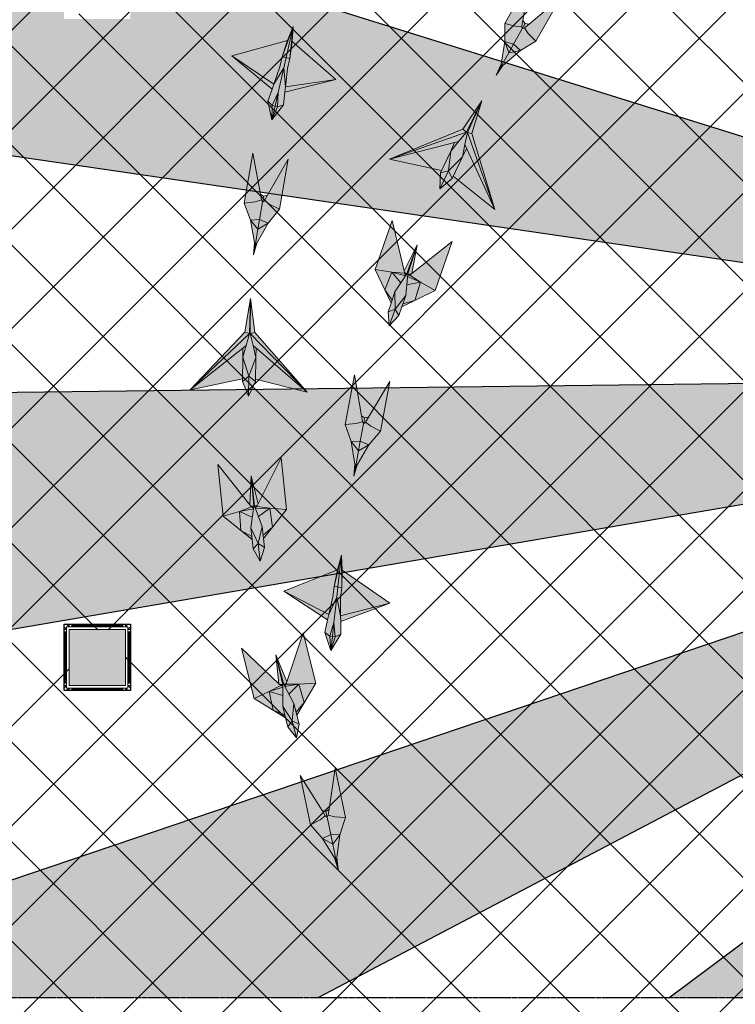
# Model space of a CAD drawing. Header units: millimetres. Extents: x -1469 to 52323, y -1368 to 13830.
# Tile 22 of 85: x 5714 to 8260, y 4697 to 8198. Entities that reach past the tile are written whole.
import ezdxf

# ---------------------------------------------------------------- set-up
doc = ezdxf.new("R2010")
doc.units = ezdxf.units.MM
doc.linetypes.add('( Hidden )', pattern=[0.375, 0.25, -0.125])
for name, color, linetype, lineweight, true_color in [('A-CEILING-01', 7, 'Continuous', 5, 0xd56ca8), ('A-CEILING-08', 7, 'Continuous', 5, 0xd56ca8), ('M-MEP-ELLG-LIGHT', 5, 'Continuous', 15, 0x0000ff)]:
    doc.layers.add(name, color=color, linetype=linetype, lineweight=lineweight, true_color=true_color)
doc.layers.add('A-CELING ELEMENT', color=1, linetype='Continuous')
doc.layers.add('A-LIGHT', color=1, linetype='Continuous', lineweight=5)
doc.layers.add('A-Wall & Column', color=2, linetype='Continuous', lineweight=0)
doc.layers.add('RCP LAYOUT', color=9, linetype='Continuous', true_color=0x808080)
doc.layers.add('Z-TB-NONPLOT', color=9, linetype='Continuous', plot=False)
pattern_1 = [(45, (0, 0), (19.8873782, 72.9203868), [93.75, -18.75, 0, -18.75])]

# ---------------------------------------------------------------- blocks, each defined once
blk = doc.blocks.new('A$Cce852dd5')
at = {"layer": 'A-Wall & Column', "color": 8, "lineweight": 0, "true_color": 0x808080}
for p, q in [((-18, 9), (-18, 0)), ((-9, 18), (0, 18)), ((9, 18), (191, 18)), ((9, 15), (191, 15)), ((9, 12), (191, 12)), ((200, 18), (209, 18)), ((218, 9), (218, 0)), ((-18, -9), (-18, -191)), ((-15, -9), (-15, -191)), ((-12, -9), (-12, -191)), ((212, -9), (212, -191)), ((215, -9), (215, -191)), ((218, -9), (218, -191)), ((-18, -209), (-18, -200)), ((218, -200), (218, -209)), ((-9, -218), (0, -218)), ((9, -212), (191, -212)), ((9, -215), (191, -215)), ((9, -218), (191, -218)), ((209, -218), (200, -218))]:
    blk.add_line(p, q, dxfattribs=at)
for points in [[(0, 9), (-9, 18), (-18, 18), (-18, 9), (-9, 0)], [(-9, 0), (-18, 0), (-18, -9), (-9, -9)], [(9, 9), (9, 18), (0, 18), (0, 9)], [(200, 9), (200, 18), (191, 18), (191, 9)], [(209, 0), (218, 9), (218, 18), (209, 18), (200, 9)], [(209, -9), (218, -9), (218, 0), (209, 0)], [(-9, -191), (-18, -191), (-18, -200), (-9, -200)], [(-9, -200), (-18, -209), (-18, -218), (-9, -218), (0, -209)], [(0, -209), (0, -218), (9, -218), (9, -209)], [(191, -209), (191, -218), (200, -218), (200, -209)], [(200, -209), (209, -218), (218, -218), (218, -209), (209, -200)], [(209, -200), (218, -200), (218, -191), (209, -191)]]:
    blk.add_lwpolyline(points, dxfattribs=at)
blk.add_lwpolyline([(-9, -209), (209, -209), (209, 9), (-9, 9)], close=True, dxfattribs=at)
blk = doc.blocks.new('A$C81f607aa')
at = {"layer": 'A-Wall & Column', "true_color": 0x808080}
h = blk.add_hatch(color=8, dxfattribs=at)
h.dxf.hatch_style = 1
h.paths.add_polyline_path([(-9310, 5830), (-9110, 5830), (-9110, 6030), (-9310, 6030)])
at = {"layer": 'A-Wall & Column', "color": 8, "true_color": 0x808080}
for points in [[(-9310, 6030), (-9110, 6030), (-9110, 5830), (-9310, 5830)], [(-9310, 5830), (-9110, 5830), (-9110, 6030), (-9310, 6030)]]:
    blk.add_lwpolyline(points, close=True, dxfattribs=at)
at = {"layer": 'Z-TB-NONPLOT', "color": 8, "lineweight": -3, "true_color": 0x808080}
blk.add_lwpolyline([(-9328, 6048), (-9092, 6048), (-9092, 5812), (-9328, 5812)], close=True, dxfattribs=at)
at = {"color": 8, "lineweight": -3, "true_color": 0x808080}
blk.add_blockref('A$Cce852dd5', (-9310, 6030), dxfattribs=at)
blk = doc.blocks.new('XR-CP-DS$0$ceiling element 01')
at = {"layer": 'A-CELING ELEMENT', "lineweight": 5, "true_color": 0x808080, "transparency": 33554687}
h = blk.add_hatch(dxfattribs=at)
h.set_pattern_fill('ANSI36', color=8, scale=300)
h.set_pattern_definition(pattern_1)
h.paths.add_polyline_path([(-425629.8, -157750.9, -0.039119), (-425655.9, -157707.5), (-427128.8, -158480.5, 0.039269), (-426963.6, -158744.9)])
h.paths.add_polyline_path([(-427216.5, -158526.6, -0.039231), (-427344.4, -158225.6), (-431924, -159775.1), (-429595.3, -159775.1)])
h.paths.add_polyline_path([(-427146.3, -156679.9, 0.039168), (-427262.3, -156968.3), (-425674.3, -157463.1, -0.03857), (-425655.4, -157416.9)])
h.paths.add_polyline_path([(-425704.2, -155604.7, 0.039168), (-426005.5, -155681.4), (-425472.4, -157256.8, -0.03857), (-425424.2, -157244.1)])
edge = h.paths.add_edge_path()
edge.add_line((-430171.7, -151115.1), (-430279.8, -151115.1))
edge.add_line((-430279.8, -151115.1), (-430279.8, -151215.1))
edge.add_line((-430279.8, -151215.1), (-430479.8, -151215.1))
edge.add_line((-430479.8, -151215.1), (-430479.8, -151115.1))
edge.add_line((-430479.8, -151115.1), (-430629.8, -151115.1))
edge.add_line((-430629.8, -151115.1), (-430629.8, -150665.1))
edge.add_line((-430629.8, -150665.1), (-432321.8, -150665.1))
edge.add_line((-432321.8, -150665.1), (-432321.8, -150772.9))
edge.add_line((-432321.8, -150772.9), (-426859.3, -156104.6))
edge.add_arc((-425365.2, -157562.3), 2087.3, 126.7377, 135.7079, ccw=False)
edge.add_line((-426613.8, -155889.5), (-430171.7, -151115.1))
edge = h.paths.add_edge_path()
edge.add_line((-424199.8, -150665.1), (-424199.8, -151115.1))
edge.add_line((-424199.8, -151115.1), (-424349.8, -151115.1))
edge.add_line((-424349.8, -151115.1), (-424349.8, -151215.1))
edge.add_line((-424349.8, -151215.1), (-424444.6, -151215.1))
edge.add_line((-424444.6, -151215.1), (-425069.6, -155496))
edge.add_arc((-425365.2, -157562.3), 2087.3, 72.8718, 81.8578, ccw=False)
edge.add_line((-424750.5, -155567.5), (-423223, -150665.1))
edge.add_line((-423223, -150665.1), (-424199.8, -150665.1))
h.paths.add_polyline_path([(-424567.7, -153182.9), (-424331.7, -153182.9), (-424331.7, -153418.9), (-424567.7, -153418.9)], flags=16)
h = blk.add_hatch(dxfattribs=at)
h.set_pattern_fill('ANSI36', color=8, scale=300)
h.set_pattern_definition(pattern_1)
h.paths.add_polyline_path([(-426846.1, -159033.2, -0.036239), (-427043, -158804), (-428346.2, -159775.1), (-427588, -159775.1)])
h.paths.add_polyline_path([(-427423.6, -157908.4, -0.039197), (-427452.5, -157582.9), (-432321.8, -157641.9), (-432321.8, -158745.1)])
h.paths.add_polyline_path([(-425674.9, -157660.7, -0.038923), (-425686.3, -157611.6), (-427325.9, -157891.7, 0.039228), (-427250.5, -158193.8)])
h.paths.add_polyline_path([(-425560.1, -157303.4, -0.038492), (-425518.1, -157276.7), (-426291, -155804.1, 0.039154), (-426553.9, -155969.8)])
h.paths.add_polyline_path([(-426337.7, -155715.3, -0.039172), (-426037.7, -155586.2), (-427702.8, -150665.1), (-428988.4, -150665.1)])
h = blk.add_hatch(dxfattribs=at)
h.set_pattern_fill('ANSI36', color=8, scale=200)
h.set_pattern_definition([(45, (0, 0), (13.2582521, 48.6135912), [62.5, -12.5, 0, -12.5])])
h.paths.add_polyline_path([(-427235.6, -156635.7, -0.03916), (-427068.3, -156355.4), (-432321.8, -152634.9), (-432321.8, -154121.3)])
h.paths.add_polyline_path([(-425454.1, -150665.1), (-426550.3, -150665.1), (-425721.8, -155505.6, -0.039276), (-425395.8, -155475.2)])
h.paths.add_polyline_path([(-425690.1, -157561.6, -0.038719), (-425686, -157511.7), (-427331.8, -157271.4, 0.039193), (-427353.2, -157581.7)], flags=17)
h.paths.add_polyline_path([(-425084.2, -155595.8, 0.039193), (-425394.6, -155575.9), (-425374.5, -157239, -0.038719), (-425324.5, -157241.6)], flags=17)
h.paths.add_polyline_path([(-423965.7, -156152.8, 0.996512), (-426776.1, -158963.3), (-425599.9, -157787, -0.900286), (-425184.4, -157294.8), (-424476.2, -156294.7), (-424567.8, -156294.7), (-424567.8, -156058.7), (-424331.8, -156058.7), (-424331.8, -156294.7), (-424476.2, -156294.7), (-425184.4, -157294.8, -0.042192), (-425142, -157329.1)])
h = blk.add_hatch(dxfattribs=at)
h.set_pattern_fill('ANSI36', color=8, scale=300)
h.set_pattern_definition(pattern_1)
h.paths.add_polyline_path([(-432321.8, -155391.8), (-432321.8, -156542.9), (-427430.1, -157257, -0.039171), (-427357.2, -156938.7)])
h.paths.add_polyline_path([(-426787.8, -156174.5, 0.039154), (-426986.9, -156413.1), (-425629.6, -157374.3, -0.038492), (-425597.6, -157336.2)])
h.paths.add_polyline_path([(-424491.1, -155778.6, 0.039227), (-424780.5, -155663.9), (-425275.3, -157251.9, -0.038923), (-425228.3, -157269.8)])
h.paths.add_polyline_path([(-423119.8, -154379.5), (-423119.8, -153004.8), (-424446.3, -155688.1, -0.039269), (-424164.6, -155854.8)])
h.paths.add_polyline_path([(-430497.8, -156058.7), (-430497.8, -156294.7), (-430261.8, -156294.7), (-430261.8, -156058.7)], flags=0)
h.paths.add_polyline_path([(-430497.8, -156058.7), (-430261.8, -156058.7), (-430261.8, -156294.7), (-430497.8, -156294.7)], flags=16)
at = {"layer": 'A-CELING ELEMENT', "color": 8, "linetype": '( Hidden )', "lineweight": -3, "ltscale": 10, "true_color": 0x808080}
blk.add_lwpolyline([(-427588, -159775.1), (-432321.8, -159775.1), (-432321.8, -150665.1), (-423119.8, -150665.1), (-423119.8, -155306.9), (-427588, -159775.1)], dxfattribs=at)
at = {"layer": 'A-CELING ELEMENT', "color": 8, "lineweight": -3, "true_color": 0x808080}
for points in [[(-432321.8, -155391.8), (-427357.2, -156938.7)], [(-427430.1, -157257), (-432321.8, -156542.9)], [(-432321.8, -157641.9), (-427452.5, -157582.9)], [(-427423.6, -157908.4), (-432321.8, -158745.1)], [(-431924, -159775.1), (-427344.4, -158225.6)], [(-427216.5, -158526.6), (-429595.3, -159775.1)], [(-428346.2, -159775.1), (-427043, -158804)]]:
    blk.add_lwpolyline(points, dxfattribs=at)
blk = doc.blocks.new('A$Ced31c995')
at = {"layer": 'M-MEP-ELLG-LIGHT', "lineweight": 0, "true_color": 0x808080}
h = blk.add_hatch(color=8, dxfattribs=at)
h.dxf.hatch_style = 1
h.paths.add_polyline_path([(7295.3, -5391.7), (7253.9, -5400.1), (7224.4, -5452.5), (7233.2, -5444.9)])
h.paths.add_polyline_path([(7295.3, -5391.7), (7271.1, -5369.7), (7253.9, -5400.1)])
h.paths.add_polyline_path([(7271.1, -5369.7), (7239.8, -5360.4), (7253.9, -5400.1)])
h.paths.add_polyline_path([(7302.1, -5314.8), (7300.7, -5306.3), (7277, -5305.1), (7239.4, -5296.1), (7239.8, -5360.4), (7271.1, -5369.7)])
h.paths.add_polyline_path([(7350.5, -5358.8), (7323.3, -5331.3), (7310.1, -5311.6), (7302.1, -5314.8), (7271.1, -5369.7), (7271.1, -5369.7), (7295.3, -5391.7)])
h.paths.add_polyline_path([(7438.8, -5202.3), (7326.3, -5297.9), (7310.1, -5311.6), (7323.3, -5331.3), (7350.5, -5358.8)])
h.paths.add_polyline_path([(7327.8, -5139.6), (7239.4, -5296.1), (7277, -5305.1), (7300.7, -5306.3), (7304.1, -5285.3)])
h.paths.add_polyline_path([(7326.3, -5297.9), (7312.5, -5296.4), (7306.6, -5306.8), (7302.1, -5314.8), (7310.1, -5311.6)])
h.paths.add_polyline_path([(7312.5, -5296.4), (7304.1, -5285.3), (7300.7, -5306.3), (7302.1, -5314.8), (7306.6, -5306.8)])
h.paths.add_polyline_path([(7253.9, -5400.1), (7239.8, -5360.4), (7226.3, -5441), (7224.4, -5452.5)])
h.paths.add_polyline_path([(7233.2, -5444.9), (7224.4, -5452.5), (7208.8, -5480.1)])
h.paths.add_polyline_path([(7226.3, -5441), (7208.8, -5480.1), (7224.4, -5452.5)])
h = blk.add_hatch(color=8, dxfattribs=at)
h.dxf.hatch_style = 1
h.paths.add_polyline_path([(6431.3, -5592.3), (6422.3, -5590.3), (6410.8, -5638.6)], flags=17)
h.paths.add_polyline_path([(6452.3, -5585.5), (6431.3, -5592.3), (6410.8, -5638.6)])
h.paths.add_polyline_path([(6457.4, -5540.1), (6459.5, -5520.9), (6453.3, -5453.2), (6433, -5541.9), (6431.3, -5592.3), (6452.3, -5585.5)])
h.paths.add_polyline_path([(6433, -5541.9), (6453.3, -5453.2), (6418.3, -5511.4), (6411.8, -5529.7), (6396.6, -5572.7), (6412.6, -5588)])
h.paths.add_polyline_path([(6412.6, -5588), (6396.6, -5572.7), (6410.8, -5638.6)])
h.paths.add_polyline_path([(6422.3, -5590.3), (6422.3, -5590.3), (6421.9, -5590.2), (6412.6, -5588), (6412.6, -5588), (6410.8, -5638.6)])
h.paths.add_polyline_path([(6433, -5541.9), (6412.6, -5588), (6421.9, -5590.2), (6422.3, -5590.3)])
h.paths.add_polyline_path([(6433, -5541.9), (6422.3, -5590.3), (6431.3, -5592.3), (6431.3, -5592.3)])
h.paths.add_polyline_path([(6638.2, -5495.6), (6459.5, -5520.9), (6457.4, -5540.1)])
h.paths.add_polyline_path([(6268.4, -5410.8), (6411.8, -5529.7), (6418.3, -5511.4)])
h.paths.add_polyline_path([(6439.9, -5450.1), (6448.1, -5414.3), (6486.9, -5306.8), (6466.5, -5356.6), (6268.4, -5410.8), (6418.3, -5511.4)])
h.paths.add_polyline_path([(6461.5, -5417.4), (6461.5, -5417.4), (6448.1, -5414.3), (6439.9, -5450.1), (6418.3, -5511.4), (6453.3, -5453.2)], flags=17)
h.paths.add_polyline_path([(6474.9, -5420.4), (6461.5, -5417.4), (6461.5, -5417.4), (6453.3, -5453.2), (6459.5, -5520.9), (6466.7, -5456.3)])
h.paths.add_polyline_path([(6483.6, -5360.5), (6474.9, -5420.4), (6466.7, -5456.3), (6459.5, -5520.9), (6638.2, -5495.6)])
h.paths.add_polyline_path([(6486.9, -5306.8), (6461.5, -5417.4), (6474.9, -5420.4)])
h.paths.add_polyline_path([(6486.9, -5306.8), (6448.1, -5414.3), (6461.5, -5417.4)], flags=17)
h.paths.add_polyline_path([(6486.9, -5306.8), (6474.9, -5420.4), (6483.6, -5360.5)])
h = blk.add_hatch(color=8, dxfattribs=at)
h.dxf.hatch_style = 1
h.paths.add_polyline_path([(7047.3, -5749.7), (7061.2, -5719.5), (6829.1, -5778.3), (7014.2, -5819.2)], flags=17)
h.paths.add_polyline_path([(7089.3, -5769.7), (7097.9, -5726.6), (7106.5, -5683.4), (7158.3, -5570.7), (7103.5, -5682.1), (7103.4, -5682.1), (7075.4, -5715.9), (7047.3, -5749.7), (7039.8, -5819.6)])
h.paths.add_polyline_path([(7039.8, -5819.6), (7009, -5884.2), (7052.6, -5846.9)])
h.paths.add_polyline_path([(7039.8, -5819.6), (7039.8, -5819.6), (7010.6, -5826.9), (7009, -5884.2)])
h.paths.add_polyline_path([(7047.3, -5749.7), (7014.2, -5819.2), (7010.6, -5826.9), (7039.8, -5819.6)], flags=17)
h.paths.add_polyline_path([(7089.3, -5769.7), (7039.8, -5819.6), (7039.8, -5819.6), (7052.6, -5846.9)])
h.paths.add_polyline_path([(7104.1, -5739.9), (7089.3, -5769.7), (7056.3, -5839.2), (7204.7, -5957.1)], flags=16)
h.paths.add_polyline_path([(7103.4, -5682.1), (7103.4, -5682), (6829.1, -5778.3), (7061.2, -5719.5), (7075.4, -5715.9)])
h.paths.add_polyline_path([(7103.4, -5682), (7091, -5671.7), (6829.1, -5778.3)])
h.paths.add_polyline_path([(7075.4, -5715.9), (7061.2, -5719.5), (7047.3, -5749.7)], flags=17)
h.paths.add_polyline_path([(7104.1, -5739.9), (7097.9, -5726.6), (7089.3, -5769.7)], flags=16)
h.paths.add_polyline_path([(7106.5, -5683.4), (7097.9, -5726.6), (7104.1, -5739.9), (7204.7, -5957.1)], flags=17)
h.paths.add_polyline_path([(7122.3, -5686.7), (7106.5, -5683.4), (7204.7, -5957.1)])
h.paths.add_polyline_path([(7158.3, -5570.7), (7106.5, -5683.4), (7122.3, -5686.7)])
h.paths.add_polyline_path([(7158.3, -5570.7), (7091, -5671.7), (7103.4, -5682), (7103.5, -5682)], flags=17)
h = blk.add_hatch(color=8, dxfattribs=at)
h.dxf.hatch_style = 1
h.paths.add_polyline_path([(6397.8, -6005.5), (6361.7, -6027.4), (6351.5, -6086.7), (6357.3, -6076.5)])
h.paths.add_polyline_path([(6397.8, -6005.5), (6367.6, -5992.9), (6361.7, -6027.4)])
h.paths.add_polyline_path([(6367.6, -5992.9), (6334.9, -5994.7), (6361.7, -6027.4)])
h.paths.add_polyline_path([(6378.2, -5930.8), (6374, -5923.3), (6351.4, -5930.2), (6312.9, -5934.4), (6334.9, -5994.7), (6367.6, -5992.9)])
h.paths.add_polyline_path([(6438.6, -5955.9), (6403.7, -5939.1), (6384.7, -5925.1), (6378.2, -5930.8), (6367.6, -5992.9), (6367.6, -5992.9), (6397.8, -6005.5)])
h.paths.add_polyline_path([(6468.9, -5778.8), (6395.3, -5906.7), (6384.7, -5925.1), (6403.7, -5939.1), (6438.6, -5955.9)])
h.paths.add_polyline_path([(6343.3, -5757.3), (6312.9, -5934.4), (6351.4, -5930.2), (6374, -5923.3), (6370.1, -5902.4)])
h.paths.add_polyline_path([(6395.3, -5906.7), (6381.8, -5910), (6379.8, -5921.8), (6378.2, -5930.8), (6384.7, -5925.1)])
h.paths.add_polyline_path([(6381.8, -5910), (6370.1, -5902.4), (6374, -5923.3), (6378.2, -5930.8), (6379.8, -5921.8)])
h.paths.add_polyline_path([(6361.7, -6027.4), (6334.9, -5994.7), (6349.5, -6075.2), (6351.5, -6086.7)])
h.paths.add_polyline_path([(6357.3, -6076.5), (6351.5, -6086.7), (6346.2, -6118)])
h.paths.add_polyline_path([(6349.5, -6075.2), (6346.2, -6118), (6351.5, -6086.7)])
h = blk.add_hatch(color=8, dxfattribs=at)
h.dxf.hatch_style = 1
h.paths.add_polyline_path([(7052.7, -6071), (6909.1, -6184.7), (6901.6, -6190.6), (6940.3, -6215.5), (6992.4, -6245.1)])
h.paths.add_polyline_path([(6940.3, -6215.5), (6920.1, -6280.6), (6992.4, -6245.1)])
h.paths.add_polyline_path([(6891, -6225.1), (6887.7, -6263.5), (6877.5, -6292.9), (6920.1, -6280.6), (6940.3, -6215.5)])
h.paths.add_polyline_path([(6893.6, -6195.3), (6891, -6225.1), (6940.3, -6215.5)], flags=17)
h.paths.add_polyline_path([(6901.6, -6190.6), (6893.8, -6192.9), (6893.6, -6195.3), (6940.3, -6215.5)], flags=17)
h.paths.add_polyline_path([(6928.6, -6083.3), (6894.3, -6186.6), (6894.3, -6186.6), (6895.9, -6186.8), (6905.3, -6187.6), (6909.1, -6184.7)], flags=17)
h.paths.add_polyline_path([(6895.9, -6186.8), (6901.6, -6190.6), (6905.3, -6187.6)], flags=16)
h.paths.add_polyline_path([(6895.9, -6186.8), (6894.3, -6186.6), (6893.8, -6192.9), (6901.6, -6190.6)], flags=17)
h.paths.add_polyline_path([(6928.6, -6083.3), (6891.6, -6185.7), (6891.6, -6185.7), (6849.1, -6250.2), (6835.3, -6290), (6824.6, -6321), (6828.8, -6371.1), (6863.2, -6334.4), (6873.9, -6303.3), (6887.7, -6263.5), (6891, -6225.1), (6893.6, -6195.3), (6893.8, -6192.9), (6894.3, -6186.6)])
h.paths.add_polyline_path([(6838.7, -5996.8), (6778.4, -6170.9), (6837.6, -6179.9), (6883.4, -6184.2), (6881.2, -6175)])
h.paths.add_polyline_path([(6778.4, -6170.9), (6813.1, -6243.5), (6837.6, -6179.9)])
h.paths.add_polyline_path([(6837.6, -6179.9), (6813.1, -6243.5), (6838.9, -6279.6), (6849.1, -6250.2), (6886.8, -6193)])
h.paths.add_polyline_path([(6837.6, -6179.9), (6886.8, -6193), (6888.1, -6190.9), (6883.4, -6184.2)])
h.paths.add_polyline_path([(6928.6, -6083.3), (6881.2, -6175), (6882.3, -6179.6), (6890.2, -6184.8), (6890.2, -6184.8), (6891.6, -6185.7), (6891.6, -6185.6)], flags=17)
h.paths.add_polyline_path([(6890.2, -6184.8), (6883.4, -6184.2), (6888.1, -6190.9), (6891.6, -6185.7)], flags=17)
h.paths.add_polyline_path([(6882.3, -6179.6), (6883.4, -6184.2), (6890.2, -6184.8)], flags=17)
h.paths.add_polyline_path([(6877.5, -6292.9), (6873.9, -6303.3), (6920.1, -6280.6)])
h.paths.add_polyline_path([(6813.1, -6243.5), (6835.3, -6290), (6838.9, -6279.6)], flags=17)
h = blk.add_hatch(color=8, dxfattribs=at)
h.dxf.hatch_style = 1
h.paths.add_polyline_path([(6307.7, -6482.9), (6307.9, -6449.6), (6120.7, -6598.9), (6306.2, -6559.8)], flags=17)
h.paths.add_polyline_path([(6354.3, -6483.8), (6344.3, -6441), (6334.3, -6398.1), (6335.1, -6274.1), (6331, -6398.2), (6331, -6398.2), (6319.4, -6440.5), (6307.7, -6482.9), (6329.7, -6549.6)])
h.paths.add_polyline_path([(6329.7, -6549.6), (6328.3, -6621.2), (6352.6, -6569.3)])
h.paths.add_polyline_path([(6329.7, -6549.6), (6329.7, -6549.6), (6306.1, -6568.4), (6328.3, -6621.2)])
h.paths.add_polyline_path([(6307.7, -6482.9), (6306.2, -6559.8), (6306.1, -6568.4), (6329.7, -6549.6)], flags=17)
h.paths.add_polyline_path([(6354.3, -6483.8), (6329.7, -6549.6), (6329.7, -6549.6), (6352.6, -6569.3)])
h.paths.add_polyline_path([(6355.4, -6450.6), (6354.3, -6483.8), (6352.8, -6560.7), (6536.6, -6607)], flags=16)
h.paths.add_polyline_path([(6331, -6398.2), (6330.9, -6398.1), (6120.7, -6598.9), (6307.9, -6449.6), (6319.4, -6440.5)])
h.paths.add_polyline_path([(6330.9, -6398.1), (6315.4, -6393.9), (6120.7, -6598.9)])
h.paths.add_polyline_path([(6319.4, -6440.5), (6307.9, -6449.6), (6307.7, -6482.9)], flags=17)
h.paths.add_polyline_path([(6355.4, -6450.6), (6344.3, -6441), (6354.3, -6483.8)], flags=16)
h.paths.add_polyline_path([(6334.3, -6398.1), (6344.3, -6441), (6355.4, -6450.6), (6536.6, -6607)], flags=17)
h.paths.add_polyline_path([(6350.1, -6394.6), (6334.3, -6398.1), (6536.6, -6607)])
h.paths.add_polyline_path([(6335.1, -6274.1), (6334.3, -6398.1), (6350.1, -6394.6)])
h.paths.add_polyline_path([(6335.1, -6274.1), (6315.4, -6393.9), (6330.9, -6398.1), (6331, -6398)], flags=17)
h = blk.add_hatch(color=8, dxfattribs=at)
h.dxf.hatch_style = 1
h.paths.add_polyline_path([(6755.8, -6794.3), (6719.4, -6815.7), (6708.4, -6874.8), (6714.4, -6864.7)])
h.paths.add_polyline_path([(6755.8, -6794.3), (6725.8, -6781.3), (6719.4, -6815.7)])
h.paths.add_polyline_path([(6725.8, -6781.3), (6693.1, -6782.7), (6719.4, -6815.7)])
h.paths.add_polyline_path([(6737.3, -6719.3), (6733.2, -6711.8), (6710.5, -6718.3), (6672, -6722), (6693.1, -6782.7), (6725.8, -6781.3)])
h.paths.add_polyline_path([(6797.3, -6745.3), (6762.7, -6728.1), (6743.9, -6713.7), (6737.3, -6719.3), (6725.8, -6781.3), (6725.8, -6781.3), (6755.8, -6794.3)])
h.paths.add_polyline_path([(6830.2, -6568.6), (6754.7, -6695.5), (6743.9, -6713.7), (6762.7, -6728.1), (6797.3, -6745.3)])
h.paths.add_polyline_path([(6704.8, -6545.3), (6672, -6722), (6710.5, -6718.3), (6733.2, -6711.8), (6729.6, -6690.8)])
h.paths.add_polyline_path([(6754.7, -6695.5), (6741.2, -6698.6), (6739, -6710.4), (6737.3, -6719.3), (6743.9, -6713.7)])
h.paths.add_polyline_path([(6741.2, -6698.6), (6729.6, -6690.8), (6733.2, -6711.8), (6737.3, -6719.3), (6739, -6710.4)])
h.paths.add_polyline_path([(6719.4, -6815.7), (6693.1, -6782.7), (6706.5, -6863.3), (6708.4, -6874.8)])
h.paths.add_polyline_path([(6714.4, -6864.7), (6708.4, -6874.8), (6702.6, -6906)])
h.paths.add_polyline_path([(6706.5, -6863.3), (6702.6, -6906), (6708.4, -6874.8)])
h = blk.add_hatch(color=8, dxfattribs=at)
h.dxf.hatch_style = 1
h.paths.add_polyline_path([(6443.9, -6840.2), (6362.4, -7004.3), (6358.2, -7012.8), (6403.8, -7018.9), (6463.5, -7023.5)])
h.paths.add_polyline_path([(6403.8, -7018.9), (6413.3, -7086.4), (6463.5, -7023.5)])
h.paths.add_polyline_path([(6363.3, -7048.5), (6376.7, -7084.8), (6380, -7115.7), (6413.3, -7086.4), (6403.8, -7018.9)])
h.paths.add_polyline_path([(6352.9, -7020.6), (6363.3, -7048.5), (6403.8, -7018.9)], flags=17)
h.paths.add_polyline_path([(6358.2, -7012.8), (6352.1, -7018.2), (6352.9, -7020.6), (6403.8, -7018.9)], flags=17)
h.paths.add_polyline_path([(6336.9, -6904.3), (6349.9, -7012.3), (6349.9, -7012.4), (6351.4, -7011.8), (6360.3, -7008.6), (6362.4, -7004.3)], flags=17)
h.paths.add_polyline_path([(6351.4, -7011.8), (6358.2, -7012.8), (6360.3, -7008.6)], flags=16)
h.paths.add_polyline_path([(6351.4, -7011.8), (6349.9, -7012.4), (6352.1, -7018.2), (6358.2, -7012.8)], flags=17)
h.paths.add_polyline_path([(6336.9, -6904.3), (6347, -7012.7), (6347, -7012.7), (6336.1, -7089.1), (6340.6, -7131), (6344.1, -7163.6), (6369.3, -7207.2), (6384.7, -7159.3), (6381.2, -7126.6), (6376.7, -7084.8), (6363.3, -7048.5), (6352.9, -7020.6), (6352.1, -7018.2), (6349.9, -7012.3)])
h.paths.add_polyline_path([(6218.7, -6864.3), (6238.3, -7047.6), (6295.8, -7030.5), (6339, -7014.9), (6333.1, -7007.4)])
h.paths.add_polyline_path([(6238.3, -7047.6), (6300.7, -7098.4), (6295.8, -7030.5)])
h.paths.add_polyline_path([(6295.8, -7030.5), (6300.7, -7098.4), (6339.4, -7120), (6336.1, -7089.1), (6345.8, -7021.3)])
h.paths.add_polyline_path([(6295.8, -7030.5), (6345.8, -7021.3), (6346.1, -7018.9), (6339, -7014.9)])
h.paths.add_polyline_path([(6336.9, -6904.3), (6333.1, -7007.4), (6336.1, -7011.2), (6345.4, -7012.4), (6345.4, -7012.4), (6347, -7012.7), (6347, -7012.6)], flags=17)
h.paths.add_polyline_path([(6345.4, -7012.4), (6339, -7014.9), (6346.1, -7018.9), (6347, -7012.7)], flags=17)
h.paths.add_polyline_path([(6336.1, -7011.2), (6339, -7014.9), (6345.4, -7012.4)], flags=17)
h.paths.add_polyline_path([(6380, -7115.7), (6381.2, -7126.6), (6413.3, -7086.4)])
h.paths.add_polyline_path([(6300.7, -7098.4), (6340.6, -7131), (6339.4, -7120)], flags=17)
h = blk.add_hatch(color=8, dxfattribs=at)
h.dxf.hatch_style = 1
h.paths.add_polyline_path([(6644.1, -7238.3), (6453.4, -7314.6), (6613.7, -7397.6), (6628.3, -7334.2), (6632.4, -7297.7)], flags=17)
h.paths.add_polyline_path([(6453.4, -7314.6), (6609.4, -7416.5), (6613.7, -7397.6)], flags=17)
h.paths.add_polyline_path([(6642, -7335.8), (6613.7, -7397.6), (6609.4, -7416.5), (6599.2, -7460.9), (6616.8, -7474.3), (6631.8, -7426.2)], flags=17)
h.paths.add_polyline_path([(6655.9, -7421.7), (6655.8, -7402.3), (6642, -7335.8), (6631.8, -7426.2), (6635.9, -7476.5), (6656, -7467.3)], flags=17)
h.paths.add_polyline_path([(6631.8, -7426.2), (6616.8, -7474.3), (6626.3, -7475.5), (6626.7, -7475.5)])
h.paths.add_polyline_path([(6631.8, -7426.2), (6626.7, -7475.5), (6635.9, -7476.5), (6635.9, -7476.5)])
h.paths.add_polyline_path([(6616.8, -7474.3), (6599.2, -7460.9), (6620.8, -7524.8)])
h.paths.add_polyline_path([(6626.7, -7475.5), (6626.7, -7475.5), (6626.3, -7475.5), (6616.8, -7474.3), (6616.8, -7474.3), (6620.8, -7524.8)])
h.paths.add_polyline_path([(6635.9, -7476.5), (6626.7, -7475.5), (6620.8, -7524.8)], flags=17)
h.paths.add_polyline_path([(6656, -7467.3), (6635.9, -7476.5), (6620.8, -7524.8)])
h.paths.add_polyline_path([(6830.5, -7356.9), (6661.5, -7240.2), (6658.7, -7186.5), (6646.1, -7299.2), (6642, -7335.8), (6631.8, -7426.2), (6635.9, -7476.5), (6656, -7467.3), (6655.9, -7421.7)])
h.paths.add_polyline_path([(6646.1, -7299.2), (6658.7, -7186.5), (6644.1, -7238.3), (6453.4, -7314.6), (6609.4, -7416.5), (6599.2, -7460.9), (6616.8, -7474.3), (6616.8, -7474.3), (6631.8, -7426.2), (6642, -7335.8)])
h = blk.add_hatch(color=8, dxfattribs=at)
h.dxf.hatch_style = 1
h.paths.add_polyline_path([(6632.4, -7297.7), (6644.1, -7238.3), (6453.4, -7314.6), (6613.7, -7397.6), (6628.3, -7334.2)])
h.paths.add_polyline_path([(6453.4, -7314.6), (6609.4, -7416.5), (6613.7, -7397.6)])
h.paths.add_polyline_path([(6642, -7335.8), (6613.7, -7397.6), (6609.4, -7416.5), (6599.2, -7460.9), (6616.8, -7474.3), (6631.8, -7426.2)])
h.paths.add_polyline_path([(6655.8, -7402.3), (6642, -7335.8), (6631.8, -7426.2), (6635.9, -7476.5), (6656, -7467.3), (6655.9, -7421.7)])
h = blk.add_hatch(color=8, dxfattribs=at)
h.dxf.hatch_style = 1
h.paths.add_polyline_path([(6523, -7462.6), (6464.6, -7636.3), (6461.6, -7645.3), (6507.6, -7645.1), (6567.4, -7641.5)])
h.paths.add_polyline_path([(6507.6, -7645.1), (6526.2, -7710.7), (6567.4, -7641.5)])
h.paths.add_polyline_path([(6471.5, -7680), (6489.7, -7714), (6497.2, -7744.2), (6526.2, -7710.7), (6507.6, -7645.1)])
h.paths.add_polyline_path([(6457.4, -7653.7), (6471.5, -7680), (6507.6, -7645.1)], flags=17)
h.paths.add_polyline_path([(6461.6, -7645.3), (6456.3, -7651.5), (6457.4, -7653.7), (6507.6, -7645.1)], flags=17)
h.paths.add_polyline_path([(6425.7, -7540.7), (6453.3, -7645.9), (6453.3, -7646), (6454.7, -7645.2), (6463.1, -7640.8), (6464.6, -7636.3)], flags=17)
h.paths.add_polyline_path([(6454.7, -7645.2), (6461.6, -7645.3), (6463.1, -7640.8)], flags=16)
h.paths.add_polyline_path([(6454.7, -7645.2), (6453.3, -7646), (6456.3, -7651.5), (6461.6, -7645.3)], flags=17)
h.paths.add_polyline_path([(6425.7, -7540.7), (6450.5, -7646.7), (6450.5, -7646.7), (6450.1, -7723.9), (6460.2, -7764.7), (6468.2, -7796.6), (6499, -7836.3), (6507.8, -7786.8), (6499.9, -7754.9), (6489.7, -7714), (6471.5, -7680), (6457.4, -7653.7), (6456.3, -7651.5), (6453.3, -7645.9)])
h.paths.add_polyline_path([(6303.2, -7517.1), (6347.6, -7696), (6402.1, -7671.3), (6442.9, -7649.9), (6436, -7643.4)])
h.paths.add_polyline_path([(6347.6, -7696), (6416.3, -7737.9), (6402.1, -7671.3)])
h.paths.add_polyline_path([(6402.1, -7671.3), (6416.3, -7737.9), (6457.6, -7754.1), (6450.1, -7723.9), (6450.5, -7655.4)])
h.paths.add_polyline_path([(6402.1, -7671.3), (6450.5, -7655.4), (6450.5, -7652.9), (6442.9, -7649.9)])
h.paths.add_polyline_path([(6425.7, -7540.7), (6436, -7643.4), (6439.4, -7646.7), (6448.9, -7646.6), (6448.8, -7646.7), (6450.5, -7646.7), (6450.5, -7646.6)], flags=17)
h.paths.add_polyline_path([(6448.8, -7646.7), (6442.9, -7649.9), (6450.5, -7652.9), (6450.5, -7646.7)], flags=17)
h.paths.add_polyline_path([(6439.4, -7646.7), (6442.9, -7649.9), (6448.9, -7646.6)], flags=17)
h.paths.add_polyline_path([(6497.2, -7744.2), (6499.9, -7754.9), (6526.2, -7710.7)])
h.paths.add_polyline_path([(6416.3, -7737.9), (6460.2, -7764.7), (6457.6, -7754.1)], flags=17)
h = blk.add_hatch(color=8, dxfattribs=at)
h.dxf.hatch_style = 1
h.paths.add_polyline_path([(6511.6, -7969.5), (6548.5, -8145.4), (6582.7, -8127.4), (6601.2, -8112.6), (6589.9, -8094.7)])
h.paths.add_polyline_path([(6607.9, -8118.1), (6601.2, -8112.6), (6582.7, -8127.4), (6548.5, -8145.4), (6591.1, -8193.5), (6620.8, -8179.8)])
h.paths.add_polyline_path([(6603.5, -8097.4), (6589.9, -8094.7), (6601.2, -8112.6), (6607.9, -8118.1), (6606, -8109.2)])
h.paths.add_polyline_path([(6614.9, -8089.4), (6603.5, -8097.4), (6606, -8109.2), (6607.9, -8118.1), (6611.8, -8110.4)])
h.paths.add_polyline_path([(6636.4, -7943.4), (6614.9, -8089.4), (6611.8, -8110.4), (6634.7, -8116.5), (6673.2, -8119.3)])
h.paths.add_polyline_path([(6673.2, -8119.3), (6634.7, -8116.5), (6611.8, -8110.4), (6607.9, -8118.1), (6620.8, -8179.8), (6628, -8214), (6640.3, -8272.9), (6642, -8261.3), (6653.5, -8180.4)])
h.paths.add_polyline_path([(6620.8, -8179.8), (6591.1, -8193.5), (6628, -8214)])
h.paths.add_polyline_path([(6628, -8214), (6591.1, -8193.5), (6634.1, -8262.9), (6640.3, -8272.9)])
h.paths.add_polyline_path([(6642, -8261.3), (6640.3, -8272.9), (6646.8, -8303.9)])
h.paths.add_polyline_path([(6640.3, -8272.9), (6634.1, -8262.9), (6646.8, -8303.9)])
at = {"layer": 'M-MEP-ELLG-LIGHT', "color": 8, "lineweight": 0, "true_color": 0x808080}
for p, q in [((7091, -5671.7), (7158.3, -5570.7)), ((7103.5, -5682), (7158.3, -5570.7)), ((7158.3, -5570.7), (7106.5, -5683.4)), ((7158.3, -5570.7), (7122.3, -5686.7)), ((6829.1, -5778.3), (7091, -5671.7)), ((6829.1, -5778.3), (7103.5, -5682)), ((7103.4, -5682.1), (7075.4, -5715.9)), ((7091, -5671.7), (7103.4, -5682.1)), ((7106.5, -5683.4), (7097.9, -5726.6)), ((7106.5, -5683.4), (7204.7, -5957.1)), ((7122.3, -5686.7), (7106.5, -5683.4)), ((7122.3, -5686.7), (7204.7, -5957.1)), ((7075.4, -5715.9), (6829.1, -5778.3)), ((7047.3, -5749.7), (7075.4, -5715.9)), ((7061.2, -5719.5), (7047.3, -5749.7)), ((7097.9, -5726.6), (7089.3, -5769.7)), ((7089.3, -5769.7), (7104.1, -5739.9)), ((7204.7, -5957.1), (7097.9, -5726.6)), ((6343.3, -5757.3), (6312.9, -5934.4)), ((6370.1, -5902.4), (6343.3, -5757.3)), ((7047.3, -5749.7), (7010.6, -5826.9)), ((7039.8, -5819.6), (7047.3, -5749.7)), ((7089.3, -5769.7), (7039.8, -5819.6)), ((7052.6, -5846.9), (7089.3, -5769.7)), ((6468.9, -5778.8), (6395.3, -5906.7)), ((6438.6, -5955.9), (6468.9, -5778.8)), ((7014.2, -5819.2), (6829.1, -5778.3)), ((7010.6, -5826.9), (7009, -5884.2)), ((7010.6, -5826.9), (7039.8, -5819.6)), ((7039.8, -5819.6), (7052.6, -5846.9)), ((7204.7, -5957.1), (7056.3, -5839.2)), ((7009, -5884.2), (7052.6, -5846.9)), ((6381.8, -5910), (6370.1, -5902.4)), ((6370.1, -5902.4), (6374, -5923.3)), ((6379.8, -5921.8), (6381.8, -5910)), ((6395.3, -5906.7), (6381.8, -5910)), ((6395.3, -5906.7), (6384.7, -5925.1)), ((6351.4, -5930.2), (6312.9, -5934.4)), ((6312.9, -5934.4), (6334.9, -5994.7)), ((6374, -5923.3), (6351.4, -5930.2)), ((6367.6, -5992.9), (6378.2, -5930.8)), ((6378.2, -5930.8), (6374, -5923.3)), ((6378.2, -5930.8), (6379.8, -5921.8)), ((6384.7, -5925.1), (6378.2, -5930.8)), ((6403.7, -5939.1), (6384.7, -5925.1)), ((6438.6, -5955.9), (6403.7, -5939.1)), ((6397.8, -6005.5), (6438.6, -5955.9)), ((6334.9, -5994.7), (6349.5, -6075.2)), ((6357.3, -6076.5), (6397.8, -6005.5)), ((6361.7, -6027.4), (6367.6, -5992.9)), ((6351.5, -6086.7), (6361.7, -6027.4)), ((6346.2, -6118), (6349.5, -6075.2)), ((6357.3, -6076.5), (6346.2, -6118)), ((6346.2, -6118), (6351.5, -6086.7)), ((6349.5, -6075.2), (6351.5, -6086.7)), ((6351.5, -6086.7), (6357.3, -6076.5)), ((6443.9, -6840.2), (6362.4, -7004.3)), ((6463.5, -7023.5), (6443.9, -6840.2)), ((6333.1, -7007.4), (6218.7, -6864.3)), ((6218.7, -6864.3), (6238.3, -7047.6)), ((6336.9, -6904.3), (6333.1, -7007.4)), ((6362.4, -7004.3), (6336.9, -6904.3)), ((6347, -7012.6), (6336.9, -6904.3)), ((6336.9, -6904.3), (6349.9, -7012.3)), ((6238.3, -7047.6), (6295.8, -7030.5)), ((6295.8, -7030.5), (6339, -7014.9)), ((6295.8, -7030.5), (6345.8, -7021.3)), ((6300.7, -7098.4), (6295.8, -7030.5)), ((6295.8, -7030.5), (6341.6, -7050.9)), ((6339, -7014.9), (6333.1, -7007.4)), ((6345.4, -7012.4), (6336.1, -7011.2)), ((6336.1, -7089.1), (6347, -7012.6)), ((6339, -7014.9), (6345.4, -7012.4)), ((6346.1, -7018.9), (6339, -7014.9)), ((6345.4, -7012.4), (6347, -7012.7)), ((6351.4, -7011.8), (6349.9, -7012.4)), ((6349.9, -7012.3), (6376.7, -7084.8)), ((6351.4, -7011.8), (6360.3, -7008.6)), ((6358.2, -7012.8), (6351.4, -7011.8)), ((6352.1, -7018.2), (6358.2, -7012.8)), ((6352.9, -7020.6), (6403.8, -7018.9)), ((6358.2, -7012.8), (6362.4, -7004.3)), ((6403.8, -7018.9), (6358.2, -7012.8)), ((6363.3, -7048.5), (6403.8, -7018.9)), ((6381.2, -7126.6), (6463.5, -7023.5)), ((6463.5, -7023.5), (6403.8, -7018.9)), ((6403.8, -7018.9), (6413.3, -7086.4)), ((6238.3, -7047.6), (6340.6, -7131)), ((6339.4, -7120), (6300.7, -7098.4)), ((6340.6, -7131), (6336.1, -7089.1)), ((6362.6, -7144.7), (6336.1, -7089.1)), ((6376.7, -7084.8), (6362.6, -7144.7)), ((6376.7, -7084.8), (6381.2, -7126.6)), ((6413.3, -7086.4), (6380, -7115.7)), ((6340.6, -7131), (6344.1, -7163.6)), ((6384.7, -7159.3), (6381.2, -7126.6)), ((6344.1, -7163.6), (6362.6, -7144.7)), ((6344.1, -7163.6), (6369.3, -7207.2)), ((6362.6, -7144.7), (6384.7, -7159.3)), ((6369.3, -7207.2), (6384.7, -7159.3)), ((6523, -7462.6), (6464.6, -7636.3)), ((6567.4, -7641.5), (6523, -7462.6)), ((6436, -7643.4), (6303.2, -7517.1)), ((6303.2, -7517.1), (6347.6, -7696)), ((6464.6, -7636.3), (6425.7, -7540.7)), ((6425.7, -7540.7), (6436, -7643.4)), ((6450.5, -7646.6), (6425.7, -7540.7)), ((6425.7, -7540.7), (6453.3, -7645.9)), ((6402.1, -7671.3), (6450.5, -7655.4)), ((6450.1, -7723.9), (6450.5, -7646.6)), ((6453.3, -7645.9), (6489.7, -7714)), ((6457.4, -7653.7), (6507.6, -7645.1)), ((6499.9, -7754.9), (6567.4, -7641.5)), ((6507.6, -7645.1), (6526.2, -7710.7)), ((6347.6, -7696), (6460.2, -7764.7)), ((6416.3, -7737.9), (6402.1, -7671.3)), ((6460.2, -7764.7), (6450.1, -7723.9)), ((6483.9, -7775.4), (6450.1, -7723.9)), ((6489.7, -7714), (6483.9, -7775.4)), ((6489.7, -7714), (6499.9, -7754.9)), ((6526.2, -7710.7), (6497.2, -7744.2)), ((6457.6, -7754.1), (6416.3, -7737.9)), ((6460.2, -7764.7), (6468.2, -7796.6)), ((6507.8, -7786.8), (6499.9, -7754.9)), ((6468.2, -7796.6), (6483.9, -7775.4)), ((6468.2, -7796.6), (6499, -7836.3)), ((6483.9, -7775.4), (6507.8, -7786.8)), ((6499, -7836.3), (6507.8, -7786.8))]:
    blk.add_line(p, q, dxfattribs=at)
for points in [[(7233.2, -5444.9), (7208.8, -5480.1), (7226.3, -5441), (7224.4, -5452.5), (7233.2, -5444.9), (7295.3, -5391.7), (7350.5, -5358.8), (7438.8, -5202.3), (7326.3, -5297.9), (7312.5, -5296.4), (7304.1, -5285.3), (7327.8, -5139.6), (7239.4, -5296.1), (7239.8, -5360.4), (7226.3, -5441)], [(7304.1, -5285.3), (7300.7, -5306.3)], [(6410.8, -5638.6), (6452.3, -5585.5), (6457.4, -5540.1), (6638.2, -5495.6), (6483.6, -5360.5), (6486.9, -5306.8), (6466.5, -5356.6), (6268.4, -5410.8), (6411.8, -5529.7), (6396.6, -5572.7), (6410.8, -5638.6)], [(6486.9, -5306.8), (6448.1, -5414.3), (6439.9, -5450.1), (6418.3, -5511.4), (6268.4, -5410.8)], [(6410.8, -5638.6), (6422.3, -5590.3), (6433, -5541.9), (6453.3, -5453.2), (6461.5, -5417.4), (6486.9, -5306.8)], [(6486.9, -5306.8), (6474.9, -5420.4), (6466.7, -5456.3), (6459.5, -5520.9), (6638.2, -5495.6)], [(7208.8, -5480.1), (7224.4, -5452.5), (7253.9, -5400.1), (7271.1, -5369.7), (7302.1, -5314.8), (7306.6, -5306.8), (7312.5, -5296.4)], [(7350.5, -5358.8), (7323.3, -5331.3), (7310.1, -5311.6), (7302.1, -5314.8), (7300.7, -5306.3), (7277, -5305.1), (7239.4, -5296.1)], [(7326.3, -5297.9), (7310.1, -5311.6)], [(6466.5, -5356.6), (6448.1, -5414.3), (6474.9, -5420.4), (6483.6, -5360.5)], [(7253.9, -5400.1), (7295.3, -5391.7), (7271.1, -5369.7), (7239.8, -5360.4), (7253.9, -5400.1)], [(6411.8, -5529.7), (6418.3, -5511.4), (6453.3, -5453.2), (6459.5, -5520.9), (6457.4, -5540.1)], [(6410.8, -5638.6), (6412.6, -5588), (6433, -5541.9), (6431.3, -5592.3), (6410.8, -5638.6)], [(6452.3, -5585.5), (6431.3, -5592.3), (6421.9, -5590.2), (6412.6, -5588), (6396.6, -5572.7)], [(7009, -5884.2), (7039.8, -5819.6)], [(6361.7, -6027.4), (6397.8, -6005.5), (6367.6, -5992.9), (6334.9, -5994.7), (6361.7, -6027.4)], [(6828.8, -6371.1), (6863.2, -6334.4), (6873.9, -6303.3), (6992.4, -6245.1), (7052.7, -6071), (6909.1, -6184.7), (6928.6, -6083.3), (6881.2, -6175), (6838.7, -5996.8), (6778.4, -6170.9), (6835.3, -6290), (6824.6, -6321), (6828.8, -6371.1)], [(6835.3, -6290), (6849.1, -6250.2), (6891.6, -6185.6), (6928.6, -6083.3), (6894.3, -6186.6), (6887.7, -6263.5), (6873.9, -6303.3)], [(6778.4, -6170.9), (6837.6, -6179.9), (6883.4, -6184.2), (6881.2, -6175)], [(6838.9, -6279.6), (6813.1, -6243.5), (6837.6, -6179.9), (6886.8, -6193)], [(6837.6, -6179.9), (6870.4, -6217.9)], [(6893.6, -6195.3), (6940.3, -6215.5), (6920.1, -6280.6), (6877.5, -6292.9)], [(6890.2, -6184.7), (6882.3, -6179.6)], [(6888.1, -6190.9), (6883.4, -6184.2), (6890.2, -6184.8), (6891.6, -6185.7)], [(6893.8, -6192.9), (6901.6, -6190.6), (6895.9, -6186.8), (6894.3, -6186.6)], [(6895.9, -6186.8), (6905.3, -6187.6)], [(6992.4, -6245.1), (6940.3, -6215.5), (6901.6, -6190.6), (6909.1, -6184.7)], [(6891, -6225.1), (6940.3, -6215.5)], [(6824.6, -6321), (6849.4, -6311.8), (6849.1, -6250.2)], [(6887.7, -6263.5), (6849.4, -6311.8), (6863.2, -6334.4)], [(6306.2, -6559.8), (6120.7, -6598.9), (6315.4, -6393.9), (6335.1, -6274.1), (6350.1, -6394.6), (6536.6, -6607), (6352.8, -6560.7)], [(6306.1, -6568.4), (6329.7, -6549.6), (6307.7, -6482.9), (6319.4, -6440.5), (6120.7, -6598.9), (6331, -6398), (6335.1, -6274.1), (6334.3, -6398.1), (6536.6, -6607), (6344.3, -6441), (6354.3, -6483.8), (6329.7, -6549.6), (6352.6, -6569.3)], [(6828.8, -6371.1), (6849.4, -6311.8)], [(6315.4, -6393.9), (6331, -6398.2), (6319.4, -6440.5)], [(6350.1, -6394.6), (6334.3, -6398.1), (6344.3, -6441)], [(6307.9, -6449.6), (6307.7, -6482.9), (6306.1, -6568.4), (6328.3, -6621.2), (6352.6, -6569.3), (6354.3, -6483.8), (6355.4, -6450.6)], [(6714.4, -6864.7), (6702.6, -6906), (6706.5, -6863.3), (6708.4, -6874.8), (6714.4, -6864.7), (6755.8, -6794.3), (6797.3, -6745.3), (6830.2, -6568.6), (6754.7, -6695.5), (6741.2, -6698.6), (6729.6, -6690.8), (6704.8, -6545.3), (6672, -6722), (6693.1, -6782.7), (6706.5, -6863.3)], [(6328.3, -6621.2), (6329.7, -6549.6)], [(6797.3, -6745.3), (6762.7, -6728.1), (6743.9, -6713.7), (6737.3, -6719.3), (6733.2, -6711.8), (6710.5, -6718.3), (6672, -6722)], [(6702.6, -6906), (6708.4, -6874.8), (6719.4, -6815.7), (6725.8, -6781.3), (6737.3, -6719.3), (6739, -6710.4), (6741.2, -6698.6)], [(6729.6, -6690.8), (6733.2, -6711.8)], [(6754.7, -6695.5), (6743.9, -6713.7)], [(6719.4, -6815.7), (6755.8, -6794.3), (6725.8, -6781.3), (6693.1, -6782.7), (6719.4, -6815.7)], [(6369.3, -7207.2), (6362.6, -7144.7)], [(6620.8, -7524.8), (6656, -7467.3), (6655.9, -7421.7), (6830.5, -7356.9), (6661.5, -7240.2), (6658.7, -7186.5), (6644.1, -7238.3), (6453.4, -7314.6), (6609.4, -7416.5), (6599.2, -7460.9), (6620.8, -7524.8)], [(6658.7, -7186.5), (6632.4, -7297.7), (6628.3, -7334.2), (6613.7, -7397.6), (6453.4, -7314.6)], [(6620.8, -7524.8), (6626.7, -7475.5), (6631.8, -7426.2), (6642, -7335.8), (6646.1, -7299.2), (6658.7, -7186.5)], [(6658.7, -7186.5), (6659.7, -7300.8), (6655.7, -7337.3), (6655.8, -7402.3), (6830.5, -7356.9)], [(6644.1, -7238.3), (6632.4, -7297.7), (6659.7, -7300.8), (6661.5, -7240.2)], [(6609.4, -7416.5), (6613.7, -7397.6), (6642, -7335.8), (6655.8, -7402.3), (6655.9, -7421.7)], [(6620.8, -7524.8), (6616.8, -7474.3), (6631.8, -7426.2), (6635.9, -7476.5), (6620.8, -7524.8)], [(6656, -7467.3), (6635.9, -7476.5), (6626.3, -7475.5), (6616.8, -7474.3), (6599.2, -7460.9)], [(6347.6, -7696), (6402.1, -7671.3), (6442.9, -7649.9), (6436, -7643.4)], [(6448.8, -7646.6), (6439.4, -7646.7)], [(6450.5, -7652.9), (6442.9, -7649.9), (6448.8, -7646.7), (6450.5, -7646.7)], [(6456.3, -7651.5), (6461.6, -7645.3), (6454.7, -7645.2), (6453.3, -7646)], [(6454.7, -7645.2), (6463.1, -7640.8)], [(6567.4, -7641.5), (6507.6, -7645.1), (6461.6, -7645.3), (6464.6, -7636.3)], [(6471.5, -7680), (6507.6, -7645.1)], [(6402.1, -7671.3), (6450.3, -7685.2)], [(6499, -7836.3), (6483.9, -7775.4)], [(6642, -8261.3), (6646.8, -8303.9), (6634.1, -8262.9), (6640.3, -8272.9), (6642, -8261.3), (6653.5, -8180.4), (6673.2, -8119.3), (6636.4, -7943.4), (6614.9, -8089.4), (6603.5, -8097.4), (6589.9, -8094.7), (6511.6, -7969.5), (6548.5, -8145.4), (6591.1, -8193.5), (6634.1, -8262.9)], [(6673.2, -8119.3), (6634.7, -8116.5), (6611.8, -8110.4), (6607.9, -8118.1), (6601.2, -8112.6), (6582.7, -8127.4), (6548.5, -8145.4)], [(6589.9, -8094.7), (6601.2, -8112.6)], [(6646.8, -8303.9), (6640.3, -8272.9), (6628, -8214), (6620.8, -8179.8), (6607.9, -8118.1), (6606, -8109.2), (6603.5, -8097.4)], [(6614.9, -8089.4), (6611.8, -8110.4)], [(6628, -8214), (6653.5, -8180.4), (6620.8, -8179.8), (6591.1, -8193.5), (6628, -8214)]]:
    blk.add_lwpolyline(points, dxfattribs=at)
blk = doc.blocks.new('A$C256bf26b')
at = {"layer": 'A-CEILING-01', "true_color": 0x808080}
h = blk.add_hatch(dxfattribs=at)
h.set_pattern_fill('ANSI37', color=8, scale=2000)
h.set_pattern_definition([(45, (0, 0), (-176.7767, 176.7767), []), (135, (0, 0), (-176.7767, -176.7767), [])])
edge = h.paths.add_edge_path()
edge.add_line((17350, 13380), (12020, 13380))
edge.add_line((12020, 13380), (12020, 13280))
edge.add_line((12020, 13280), (11820, 13280))
edge.add_line((11820, 13280), (11820, 13380))
edge.add_line((11820, 13380), (6090, 13380))
edge.add_line((6090, 13380), (6090, 13280))
edge.add_line((6090, 13280), (5890, 13280))
edge.add_line((5890, 13280), (5890, 13380))
edge.add_line((5890, 13380), (350, 13380))
edge.add_line((350, 13380), (200, 13380))
edge.add_line((200, 13380), (200, 4520))
edge.add_line((200, 4520), (650, 4520))
edge.add_line((650, 4520), (650, 4220))
edge.add_line((650, 4220), (200, 4220))
edge.add_line((200, 4220), (200, 3270))
edge.add_line((200, 3270), (3945, 3270))
edge.add_line((3945, 3270), (3945, 3920))
edge.add_line((3945, 3920), (6135, 3920))
edge.add_line((6135, 3920), (6135, 3270))
edge.add_line((6135, 3270), (9805, 3270))
edge.add_line((9805, 3270), (9805, 3070))
edge.add_line((9805, 3070), (10125.7, 3070))
edge.add_line((10125.7, 3070), (10125.7, 3423))
edge.add_line((10125.7, 3423), (11242.1, 4539.4))
edge.add_line((11242.1, 4539.4), (10770.1, 5011.3))
edge.add_line((10770.1, 5011.3), (11904.4, 6145.6))
edge.add_line((11904.4, 6145.6), (14298.8, 8540))
edge.add_line((14298.8, 8540), (14450, 8540))
edge.add_line((14450, 8540), (14450, 9620))
edge.add_line((14450, 9620), (14450, 12330))
edge.add_arc((15200, 12330), 750, 90, 180, ccw=False)
edge.add_line((15200, 13080), (17350, 13080))
edge.add_line((17350, 13080), (17350, 13380))
h.paths.add_polyline_path([(5890.1, 11294.2), (6090.1, 11294.2), (6090.1, 11094.2), (5890.1, 11094.2)], flags=16)
h.paths.add_polyline_path([(5890.1, 9330), (6090.1, 9330), (6090.1, 9130), (5890.1, 9130)], flags=16)
h.paths.add_polyline_path([(5890, 8418.4), (6090, 8418.4), (6090, 8218.4), (5890, 8218.4)], flags=16)
h.paths.add_polyline_path([(5890, 6030), (6090, 6030), (6090, 5830), (5890, 5830)], flags=16)
h.paths.add_polyline_path([(11820, 8418.4), (12020, 8418.4), (12020, 8218.4), (11820, 8218.4)], flags=16)
h.paths.add_polyline_path([(11820, 9330), (12020, 9330), (12020, 9130), (11820, 9130)], flags=16)
h.paths.add_polyline_path([(11820.1, 11294.2), (12020.1, 11294.2), (12020.1, 11094.2), (11820.1, 11094.2)], flags=16)
at = {"layer": 'A-CEILING-01', "color": 8, "true_color": 0x808080}
blk.add_lwpolyline([(5890, 6030), (6090, 6030), (6090, 5830), (5890, 5830)], close=True, dxfattribs=at)
blk.add_lwpolyline([(5890, 6030), (6090, 6030), (6090, 5830), (5890, 5830)], close=True, dxfattribs=at)
at = {"color": 8, "true_color": 0x808080}
blk.add_blockref('A$C81f607aa', (15200, 0), dxfattribs=at)
at = {"layer": 'A-CEILING-08', "color": 8, "lineweight": 0, "true_color": 0x808080}
blk.add_blockref('XR-CP-DS$0$ceiling element 01', (436369.8, 164495.1), dxfattribs=at)
at = {"layer": 'A-LIGHT', "color": 8, "true_color": 0x808080}
blk.add_blockref('A$Ced31c995', (200, 13480), dxfattribs=at)

msp = doc.modelspace()

# ---------------------------------------------------------------- block references
at = {"layer": 'RCP LAYOUT'}
msp.add_blockref('A$C256bf26b', (0, 0), dxfattribs=at)

doc.saveas('drawing.dxf')
